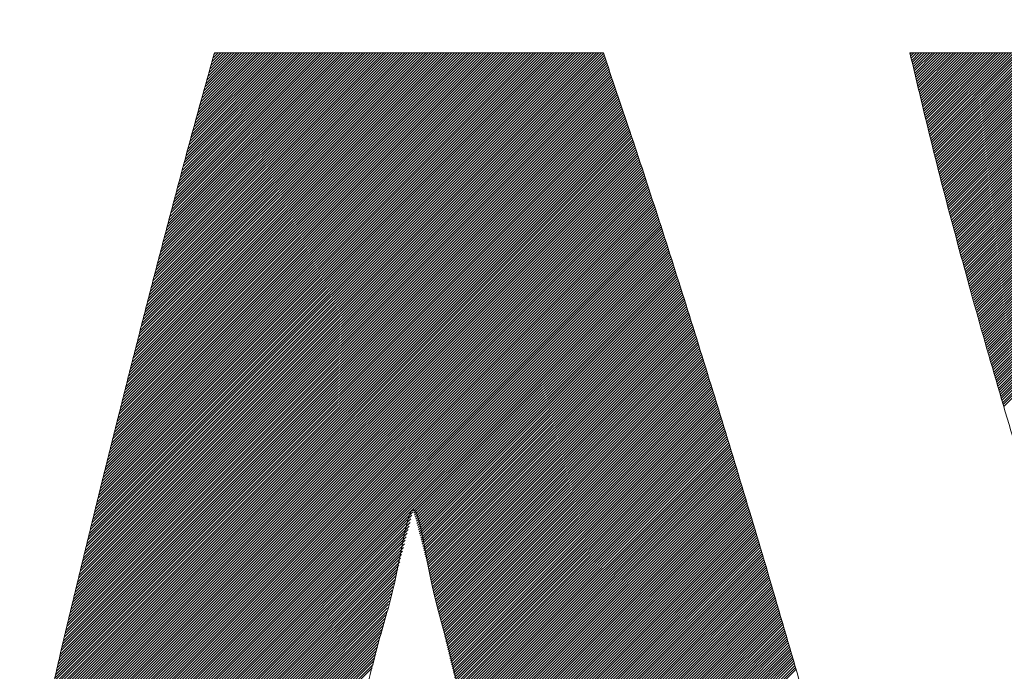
# Model space of a CAD drawing. Header units: millimetres. Extents: x 0 to 1300, y 0 to 891.
# Tile 63 of 133: x 171.66 to 175, y 622.4 to 624.61. Entities that reach past the tile are written whole.
import ezdxf

# ---------------------------------------------------------------- set-up
doc = ezdxf.new("R2010")
doc.units = ezdxf.units.MM
doc.header["$LTSCALE"] = 0.545669
doc.layers.add('NoLayerName_001', color=7, linetype='Continuous')
doc.layers.add('NoLayerName_002', color=7, linetype='Continuous')

# ---------------------------------------------------------------- blocks, each defined once
blk = doc.blocks.new('JZB_0013')
at = {"layer": 'NoLayerName_002', "color": 7, "linetype": 'Continuous', "lineweight": 25}
for p, q in [((9.6498, 4.8115), (7.8478, 3.0095)), ((9.6475, 4.8182), (7.8506, 3.0213)), ((9.6453, 4.8248), (7.8535, 3.0331)), ((9.643, 4.8314), (7.8564, 3.0449)), ((9.6407, 4.8381), (7.8593, 3.0567)), ((9.634, 4.8402), (7.8622, 3.0685)), ((9.6251, 4.8402), (7.8651, 3.0803)), ((9.6162, 4.8402), (7.868, 3.0921)), ((9.6072, 4.8402), (7.8709, 3.1039)), ((9.5983, 4.8402), (7.8738, 3.1157)), ((9.5894, 4.8402), (7.8767, 3.1275)), ((9.5805, 4.8402), (7.8795, 3.1393)), ((9.5716, 4.8402), (7.8824, 3.1511)), ((9.5627, 4.8402), (7.8853, 3.1629)), ((9.5538, 4.8402), (7.8882, 3.1747)), ((9.5449, 4.8402), (7.8911, 3.1865)), ((9.536, 4.8402), (7.894, 3.1983)), ((9.5271, 4.8402), (7.8969, 3.21)), ((9.5182, 4.8402), (7.8998, 3.2218)), ((9.5093, 4.8402), (7.9027, 3.2336)), ((9.5003, 4.8402), (7.9056, 3.2454)), ((9.4914, 4.8402), (7.9084, 3.2572)), ((9.4825, 4.8402), (7.9113, 3.269)), ((9.4736, 4.8402), (7.9142, 3.2808)), ((9.4647, 4.8402), (7.9171, 3.2926)), ((9.4558, 4.8402), (7.92, 3.3044)), ((9.4469, 4.8402), (7.9229, 3.3162)), ((9.438, 4.8402), (7.9258, 3.328)), ((9.4291, 4.8402), (7.9287, 3.3398)), ((9.4202, 4.8402), (7.9316, 3.3516)), ((9.4113, 4.8402), (7.9345, 3.3634)), ((9.4024, 4.8402), (7.9373, 3.3752)), ((9.3934, 4.8402), (7.9402, 3.387)), ((9.3845, 4.8402), (7.9431, 3.3988)), ((9.3756, 4.8402), (7.946, 3.4106)), ((9.3667, 4.8402), (7.9489, 3.4224)), ((9.3578, 4.8402), (7.9518, 3.4342)), ((9.3489, 4.8402), (7.9547, 3.446)), ((9.34, 4.8402), (7.9576, 3.4578)), ((9.3311, 4.8402), (7.9605, 3.4696)), ((9.3222, 4.8402), (7.9634, 3.4814)), ((9.3133, 4.8402), (7.9662, 3.4932)), ((9.3044, 4.8402), (7.9691, 3.505)), ((9.2955, 4.8402), (7.972, 3.5168)), ((9.2865, 4.8402), (7.9749, 3.5286)), ((9.2776, 4.8402), (7.9779, 3.5405)), ((9.2687, 4.8402), (7.9809, 3.5524)), ((9.2598, 4.8402), (7.984, 3.5644)), ((9.2509, 4.8402), (7.987, 3.5763)), ((9.242, 4.8402), (7.99, 3.5883)), ((9.2331, 4.8402), (7.9931, 3.6002)), ((9.2242, 4.8402), (7.9961, 3.6122)), ((9.2153, 4.8402), (7.9992, 3.6241)), ((9.2064, 4.8402), (8.0022, 3.6361)), ((9.1975, 4.8402), (8.0052, 3.648)), ((9.1885, 4.8402), (8.0083, 3.66)), ((9.1796, 4.8402), (8.0113, 3.6719)), ((9.1707, 4.8402), (8.0144, 3.6839)), ((9.1618, 4.8402), (8.0174, 3.6958)), ((9.1529, 4.8402), (8.0204, 3.7078)), ((9.144, 4.8402), (8.0235, 3.7197)), ((9.1351, 4.8402), (8.0265, 3.7316)), ((9.1262, 4.8402), (8.0296, 3.7436)), ((9.1173, 4.8402), (8.0326, 3.7555)), ((9.1084, 4.8402), (8.0356, 3.7675)), ((9.0995, 4.8402), (8.0387, 3.7794)), ((9.0906, 4.8402), (8.0417, 3.7914)), ((9.0816, 4.8402), (8.0447, 3.8033)), ((9.0727, 4.8402), (8.0478, 3.8153)), ((9.0638, 4.8402), (8.0508, 3.8272)), ((9.0549, 4.8402), (8.0539, 3.8392)), ((9.046, 4.8402), (8.0569, 3.8511)), ((9.0371, 4.8402), (8.0599, 3.8631)), ((9.0282, 4.8402), (8.063, 3.875)), ((9.0193, 4.8402), (8.066, 3.887)), ((9.0104, 4.8402), (8.0691, 3.8989)), ((9.0015, 4.8402), (8.0721, 3.9109)), ((8.9926, 4.8402), (8.0751, 3.9228)), ((8.9837, 4.8402), (8.0782, 3.9348)), ((8.9747, 4.8402), (8.0812, 3.9467)), ((8.9658, 4.8402), (8.0843, 3.9586)), ((8.9569, 4.8402), (8.0873, 3.9706)), ((8.948, 4.8402), (8.0903, 3.9825)), ((8.9391, 4.8402), (8.0934, 3.9945)), ((8.9302, 4.8402), (8.0964, 4.0064)), ((8.9213, 4.8402), (8.0994, 4.0184)), ((8.9124, 4.8402), (8.1025, 4.0303)), ((8.9035, 4.8402), (8.1055, 4.0423)), ((8.8946, 4.8402), (8.1086, 4.0542)), ((8.8857, 4.8402), (8.1116, 4.0662)), ((8.8768, 4.8402), (8.1148, 4.0783)), ((8.8678, 4.8402), (8.118, 4.0904)), ((8.8589, 4.8402), (8.1212, 4.1025)), ((8.85, 4.8402), (8.1245, 4.1147)), ((8.8411, 4.8402), (8.1277, 4.1268)), ((8.8322, 4.8402), (8.1309, 4.1389)), ((8.8233, 4.8402), (8.1341, 4.1511)), ((8.8144, 4.8402), (8.1373, 4.1632)), ((8.8055, 4.8402), (8.1406, 4.1753)), ((8.7966, 4.8402), (8.1438, 4.1874)), ((8.7877, 4.8402), (8.147, 4.1996)), ((8.7788, 4.8402), (8.1502, 4.2117)), ((8.7699, 4.8402), (8.1534, 4.2238)), ((8.7609, 4.8402), (8.1567, 4.2359)), ((8.752, 4.8402), (8.1599, 4.2481)), ((8.7431, 4.8402), (8.1631, 4.2602)), ((8.7342, 4.8402), (8.1663, 4.2723)), ((8.7253, 4.8402), (8.1695, 4.2845)), ((8.7164, 4.8402), (8.1728, 4.2966)), ((8.7075, 4.8402), (8.176, 4.3087)), ((8.6986, 4.8402), (8.1792, 4.3208)), ((8.6897, 4.8402), (8.1824, 4.333)), ((8.6808, 4.8402), (8.1856, 4.3451)), ((8.6719, 4.8402), (8.1889, 4.3572)), ((8.663, 4.8402), (8.1921, 4.3694)), ((8.654, 4.8402), (8.1953, 4.3815)), ((8.6451, 4.8402), (8.1985, 4.3936)), ((8.6362, 4.8402), (8.2017, 4.4057)), ((8.6273, 4.8402), (8.205, 4.4179)), ((8.6184, 4.8402), (8.2082, 4.43)), ((8.6095, 4.8402), (8.2114, 4.4421)), ((8.6006, 4.8402), (8.2146, 4.4542)), ((8.5917, 4.8402), (8.2178, 4.4664)), ((8.5828, 4.8402), (8.221, 4.4785)), ((8.5739, 4.8402), (8.2243, 4.4906)), ((8.565, 4.8402), (8.2275, 4.5028)), ((8.5561, 4.8402), (8.2307, 4.5149)), ((8.5471, 4.8402), (8.2339, 4.527)), ((8.5382, 4.8402), (8.2371, 4.5391)), ((8.5293, 4.8402), (8.2404, 4.5513)), ((8.5204, 4.8402), (8.2436, 4.5634)), ((8.5115, 4.8402), (8.247, 4.5757)), ((8.5026, 4.8402), (8.2504, 4.588)), ((8.4937, 4.8402), (8.2538, 4.6003)), ((8.4848, 4.8402), (8.2572, 4.6126)), ((8.4759, 4.8402), (8.2606, 4.6249)), ((8.467, 4.8402), (8.264, 4.6372)), ((8.4581, 4.8402), (8.2673, 4.6495)), ((8.4491, 4.8402), (8.2707, 4.6618)), ((8.4402, 4.8402), (8.2741, 4.6741)), ((8.4313, 4.8402), (8.2775, 4.6864)), ((8.4224, 4.8402), (8.2809, 4.6987)), ((8.4135, 4.8402), (8.2843, 4.711)), ((8.4046, 4.8402), (8.2877, 4.7233)), ((8.3957, 4.8402), (8.2911, 4.7356)), ((8.3868, 4.8402), (8.2945, 4.7479)), ((8.3779, 4.8402), (8.2978, 4.7602)), ((8.369, 4.8402), (8.3012, 4.7725)), ((8.3601, 4.8402), (8.3046, 4.7848)), ((8.3512, 4.8402), (8.3081, 4.7971)), ((8.3422, 4.8402), (8.3115, 4.8095)), ((8.3333, 4.8402), (8.315, 4.8219)), ((8.3244, 4.8402), (8.3185, 4.8343)), ((10.6852, 4.8402), (10.6811, 4.8362)), ((10.6941, 4.8402), (10.6828, 4.829)), ((10.703, 4.8402), (10.6846, 4.8218)), ((10.7119, 4.8402), (10.6863, 4.8146)), ((10.7208, 4.8402), (10.688, 4.8074)), ((10.7297, 4.8402), (10.6897, 4.8003)), ((10.7386, 4.8402), (10.6915, 4.7931)), ((10.7475, 4.8402), (10.6932, 4.7859)), ((10.7564, 4.8402), (10.6949, 4.7787)), ((10.7653, 4.8402), (10.6966, 4.7715)), ((10.7742, 4.8402), (10.6984, 4.7644)), ((10.7832, 4.8402), (10.7001, 4.7572)), ((10.7921, 4.8402), (10.7018, 4.75)), ((10.801, 4.8402), (10.7035, 4.7428)), ((10.8099, 4.8402), (10.7053, 4.7356)), ((10.8188, 4.8402), (10.707, 4.7284)), ((10.8277, 4.8402), (10.7087, 4.7213)), ((10.8366, 4.8402), (10.7105, 4.7141)), ((10.8455, 4.8402), (10.7122, 4.7069)), ((10.8544, 4.8402), (10.7139, 4.6997)), ((10.8633, 4.8402), (10.7156, 4.6925)), ((10.8722, 4.8402), (10.7174, 4.6854)), ((10.8812, 4.8402), (10.7191, 4.6782)), ((10.8901, 4.8402), (10.7208, 4.671)), ((10.899, 4.8402), (10.7225, 4.6638)), ((10.9079, 4.8402), (10.7243, 4.6566)), ((10.9168, 4.8402), (10.726, 4.6494)), ((10.9257, 4.8402), (10.7277, 4.6423)), ((10.9346, 4.8402), (10.7295, 4.6351)), ((10.9435, 4.8402), (10.7312, 4.6279)), ((10.9524, 4.8402), (10.7329, 4.6207)), ((10.9613, 4.8402), (10.7346, 4.6135)), ((10.9702, 4.8402), (10.7364, 4.6064)), ((10.9791, 4.8402), (10.7381, 4.5992)), ((10.9881, 4.8402), (10.7398, 4.592)), ((10.997, 4.8402), (10.7415, 4.5848)), ((11.0059, 4.8402), (10.7433, 4.5776)), ((11.0148, 4.8402), (10.745, 4.5705)), ((11.0237, 4.8402), (10.7467, 4.5633)), ((11.0326, 4.8402), (10.7484, 4.5561)), ((11.0415, 4.8402), (10.7502, 4.5489)), ((11.0504, 4.8402), (10.7519, 4.5417)), ((11.0593, 4.8402), (10.7537, 4.5347)), ((11.0682, 4.8402), (10.7556, 4.5276)), ((11.0771, 4.8402), (10.7574, 4.5205)), ((11.086, 4.8402), (10.7592, 4.5134)), ((11.095, 4.8402), (10.7611, 4.5063)), ((11.1039, 4.8402), (10.7629, 4.4993)), ((11.1128, 4.8402), (10.7647, 4.4922)), ((11.1217, 4.8402), (10.7665, 4.4851)), ((11.1306, 4.8402), (10.7684, 4.478)), ((11.1395, 4.8402), (10.7702, 4.4709)), ((11.1484, 4.8402), (10.772, 4.4639)), ((11.1573, 4.8402), (10.7739, 4.4568)), ((11.1662, 4.8402), (10.7757, 4.4497)), ((11.1751, 4.8402), (10.7775, 4.4426)), ((11.184, 4.8402), (10.7793, 4.4355)), ((11.1929, 4.8402), (10.7812, 4.4285)), ((11.2019, 4.8402), (10.783, 4.4214)), ((11.2108, 4.8402), (10.7848, 4.4143)), ((11.2197, 4.8402), (10.7867, 4.4072)), ((11.2286, 4.8402), (10.7885, 4.4001)), ((11.2375, 4.8402), (10.7903, 4.3931)), ((11.2464, 4.8402), (10.7922, 4.386)), ((11.2553, 4.8402), (10.794, 4.3789)), ((11.2642, 4.8402), (10.7958, 4.3718)), ((11.2731, 4.8402), (10.7976, 4.3647)), ((11.282, 4.8402), (10.7995, 4.3577)), ((11.2909, 4.8402), (10.8013, 4.3506)), ((11.2998, 4.8402), (10.8031, 4.3435)), ((11.3088, 4.8402), (10.805, 4.3364)), ((11.3177, 4.8402), (10.8068, 4.3294)), ((11.3266, 4.8402), (10.8086, 4.3223)), ((11.3355, 4.8402), (10.8104, 4.3152)), ((11.3444, 4.8402), (10.8123, 4.3081)), ((11.3533, 4.8402), (10.8141, 4.301)), ((11.3622, 4.8402), (10.8159, 4.294)), ((11.3711, 4.8402), (10.8178, 4.2869)), ((11.38, 4.8402), (10.8196, 4.2798)), ((11.3889, 4.8402), (10.8214, 4.2727)), ((11.3978, 4.8402), (10.8232, 4.2656)), ((11.4067, 4.8402), (10.8251, 4.2586)), ((11.4157, 4.8402), (10.8269, 4.2515)), ((11.4246, 4.8402), (10.8287, 4.2444)), ((11.4335, 4.8402), (10.8306, 4.2373)), ((11.4424, 4.8402), (10.8325, 4.2303)), ((11.4513, 4.8402), (10.8344, 4.2234)), ((11.4602, 4.8402), (10.8364, 4.2164)), ((11.4691, 4.8402), (10.8384, 4.2095)), ((11.478, 4.8402), (10.8403, 4.2025)), ((11.4869, 4.8402), (10.8423, 4.1956)), ((11.4958, 4.8402), (10.8442, 4.1886)), ((11.5047, 4.8402), (10.8462, 4.1817)), ((11.5136, 4.8402), (10.8482, 4.1748)), ((11.5226, 4.8402), (10.8501, 4.1678)), ((11.5315, 4.8402), (10.8521, 4.1609)), ((11.5404, 4.8402), (10.8541, 4.1539)), ((11.5493, 4.8402), (10.856, 4.147)), ((11.5582, 4.8402), (10.858, 4.14)), ((11.5671, 4.8402), (10.8599, 4.1331)), ((11.576, 4.8402), (10.8619, 4.1261)), ((11.5849, 4.8402), (10.8639, 4.1192)), ((11.5938, 4.8402), (10.8658, 4.1122)), ((11.6027, 4.8402), (10.8678, 4.1053)), ((11.6116, 4.8402), (10.8697, 4.0983)), ((11.6206, 4.8402), (10.8717, 4.0914)), ((11.6295, 4.8402), (10.8737, 4.0844)), ((11.6384, 4.8402), (10.8756, 4.0775)), ((11.6473, 4.8402), (10.8776, 4.0705)), ((11.6562, 4.8402), (10.8795, 4.0636)), ((11.6651, 4.8402), (10.8815, 4.0566)), ((11.674, 4.8402), (10.8835, 4.0497)), ((11.6829, 4.8402), (10.8854, 4.0427)), ((11.6918, 4.8402), (10.8874, 4.0358)), ((11.7007, 4.8402), (10.8893, 4.0289)), ((11.7096, 4.8402), (10.8913, 4.0219)), ((11.7185, 4.8402), (10.8933, 4.015)), ((11.7275, 4.8402), (10.8952, 4.008)), ((11.7364, 4.8402), (10.8972, 4.0011)), ((11.7453, 4.8402), (10.8992, 3.9941)), ((11.7542, 4.8402), (10.9011, 3.9872)), ((11.7631, 4.8402), (10.9031, 3.9802)), ((11.772, 4.8402), (10.905, 3.9733)), ((11.7809, 4.8402), (10.907, 3.9663)), ((11.7898, 4.8402), (10.909, 3.9594)), ((11.7987, 4.8402), (10.9109, 3.9524)), ((11.8076, 4.8402), (10.9129, 3.9455)), ((11.8165, 4.8402), (10.9148, 3.9385)), ((11.8254, 4.8402), (10.9168, 3.9316)), ((11.8344, 4.8402), (10.9188, 3.9246)), ((11.8433, 4.8402), (10.9207, 3.9177)), ((11.8522, 4.8402), (10.9227, 3.9107)), ((11.8611, 4.8402), (10.9246, 3.9038)), ((11.87, 4.8402), (10.9266, 3.8969)), ((11.8789, 4.8402), (10.9286, 3.8899)), ((11.8878, 4.8402), (10.9305, 3.883)), ((11.8967, 4.8402), (10.9325, 3.876)), ((11.9056, 4.8402), (10.9344, 3.8691)), ((11.9145, 4.8402), (10.9364, 3.8621)), ((11.9234, 4.8402), (10.9384, 3.8552)), ((11.9323, 4.8402), (10.9403, 3.8482)), ((11.9413, 4.8402), (10.9423, 3.8413)), ((11.9502, 4.8402), (10.9443, 3.8343)), ((11.9591, 4.8402), (10.9462, 3.8274)), ((11.9616, 4.8339), (10.9482, 3.8204)), ((11.9633, 4.8266), (10.9501, 3.8135)), ((11.965, 4.8194), (10.9521, 3.8065)), ((11.9667, 4.8122), (10.9541, 3.7996)), ((9.6612, 4.7783), (7.8335, 2.9507)), ((9.6589, 4.785), (7.8363, 2.9624)), ((9.6566, 4.7916), (7.8391, 2.9741)), ((9.6544, 4.7983), (7.842, 2.9859)), ((9.6521, 4.8049), (7.8449, 2.9977)), ((11.9683, 4.805), (10.956, 3.7926)), ((11.97, 4.7977), (10.958, 3.7857)), ((11.9717, 4.7905), (10.9599, 3.7787)), ((11.9734, 4.7833), (10.9619, 3.7718)), ((9.6724, 4.7451), (7.8198, 2.8924)), ((9.6702, 4.7517), (7.8225, 2.9041)), ((9.6679, 4.7584), (7.8253, 2.9157)), ((9.6657, 4.765), (7.828, 2.9274)), ((9.6634, 4.7717), (7.8308, 2.9391)), ((11.9751, 4.776), (10.9639, 3.7648)), ((11.9767, 4.7688), (10.9658, 3.7579)), ((11.9784, 4.7616), (10.9678, 3.751)), ((11.9801, 4.7543), (10.9697, 3.744)), ((11.9818, 4.7471), (10.9717, 3.7371)), ((9.6837, 4.7118), (7.806, 2.8341)), ((9.6814, 4.7185), (7.8087, 2.8457)), ((9.6792, 4.7251), (7.8115, 2.8574)), ((9.6769, 4.7318), (7.8142, 2.8691)), ((9.6747, 4.7384), (7.817, 2.8807)), ((11.9834, 4.7399), (10.9737, 3.7301)), ((11.9851, 4.7327), (10.9756, 3.7232)), ((11.9868, 4.7254), (10.9776, 3.7162)), ((11.9885, 4.7182), (10.9796, 3.7093)), ((9.695, 4.6785), (7.7922, 2.7757)), ((9.6927, 4.6852), (7.7949, 2.7874)), ((9.6905, 4.6918), (7.7977, 2.7991)), ((9.6882, 4.6985), (7.8005, 2.8107)), ((9.686, 4.7051), (7.8032, 2.8224)), ((11.9902, 4.711), (10.9815, 3.7023)), ((11.9918, 4.7037), (10.9835, 3.6954)), ((11.9935, 4.6965), (10.9854, 3.6884)), ((11.9952, 4.6893), (10.9874, 3.6815)), ((11.9969, 4.682), (10.9894, 3.6745)), ((9.7061, 4.6451), (7.7784, 2.7174)), ((9.7039, 4.6518), (7.7812, 2.7291)), ((9.7017, 4.6585), (7.7839, 2.7407)), ((9.6994, 4.6652), (7.7867, 2.7524)), ((9.6972, 4.6719), (7.7894, 2.7641)), ((11.9985, 4.6748), (10.9913, 3.6676)), ((12.0002, 4.6676), (10.9933, 3.6606)), ((12.0019, 4.6603), (10.9952, 3.6537)), ((12.0036, 4.6531), (10.9972, 3.6467)), ((12.0053, 4.6459), (10.9992, 3.6398)), ((9.7172, 4.6117), (7.7646, 2.6591)), ((9.715, 4.6184), (7.7674, 2.6707)), ((9.7128, 4.6251), (7.7701, 2.6824)), ((9.7106, 4.6318), (7.7729, 2.6941)), ((9.7083, 4.6384), (7.7756, 2.7057)), ((9.7283, 4.5783), (7.7508, 2.6008)), ((9.7261, 4.585), (7.7536, 2.6124)), ((9.7239, 4.5916), (7.7563, 2.6241)), ((9.7217, 4.5983), (7.7591, 2.6358)), ((9.7195, 4.605), (7.7619, 2.6474)), ((9.7395, 4.5448), (7.737, 2.5424)), ((9.7372, 4.5515), (7.7398, 2.5541)), ((9.735, 4.5582), (7.7426, 2.5658)), ((9.7328, 4.5649), (7.7453, 2.5774)), ((9.7306, 4.5716), (7.7481, 2.5891)), ((9.7506, 4.5114), (7.7233, 2.4841)), ((9.7484, 4.5181), (7.726, 2.4958)), ((9.7461, 4.5248), (7.7288, 2.5074)), ((9.7439, 4.5315), (7.7315, 2.5191)), ((9.7417, 4.5382), (7.7343, 2.5308)), ((9.7617, 4.478), (7.7095, 2.4258)), ((9.7595, 4.4847), (7.7122, 2.4374)), ((9.7572, 4.4914), (7.715, 2.4491)), ((9.755, 4.498), (7.7177, 2.4608)), ((9.7528, 4.5047), (7.7205, 2.4724)), ((9.7727, 4.4444), (7.6959, 2.3676)), ((9.7705, 4.4512), (7.6985, 2.3792)), ((9.7683, 4.4579), (7.7012, 2.3908)), ((9.7661, 4.4646), (7.704, 2.4024)), ((9.7639, 4.4713), (7.7067, 2.4141)), ((9.7835, 4.4107), (7.6825, 2.3097)), ((9.7814, 4.4175), (7.6851, 2.3213)), ((9.7792, 4.4242), (7.6878, 2.3328)), ((9.777, 4.431), (7.6905, 2.3444)), ((9.7749, 4.4377), (7.6932, 2.356)), ((9.7944, 4.3771), (7.6691, 2.2517)), ((9.7922, 4.3838), (7.6717, 2.2633)), ((9.79, 4.3905), (7.6744, 2.2749)), ((9.7879, 4.3973), (7.6771, 2.2865)), ((9.7857, 4.404), (7.6798, 2.2981)), ((9.8031, 4.3501), (6.8026, 1.3497)), ((9.8009, 4.3568), (7.6594, 2.2154)), ((9.7987, 4.3636), (7.6627, 2.2276)), ((9.7966, 4.3703), (7.6661, 2.2398)), ((9.8052, 4.3434), (6.8044, 1.3425)), ((9.8074, 4.3366), (6.8061, 1.3353)), ((9.8096, 4.3299), (6.8078, 1.3281)), ((9.8117, 4.3232), (6.8095, 1.3209)), ((9.8139, 4.3164), (6.8112, 1.3137)), ((9.8161, 4.3097), (6.813, 1.3065)), ((9.8183, 4.3029), (6.8147, 1.2993)), ((9.8204, 4.2962), (6.8164, 1.2922)), ((9.8226, 4.2895), (6.8181, 1.285)), ((9.8248, 4.2827), (6.8198, 1.2778)), ((9.8269, 4.276), (6.8215, 1.2706)), ((9.8291, 4.2692), (6.8233, 1.2634)), ((9.8313, 4.2625), (6.825, 1.2562)), ((9.8335, 4.2558), (6.8267, 1.249)), ((9.8356, 4.249), (6.8284, 1.2418)), ((9.8378, 4.2423), (6.8301, 1.2346)), ((9.84, 4.2356), (6.8319, 1.2274)), ((9.8421, 4.2288), (6.8336, 1.2203)), ((9.8443, 4.2221), (6.8353, 1.2131)), ((9.8465, 4.2153), (6.8369, 1.2058)), ((9.8486, 4.2086), (6.8385, 1.1985)), ((9.8508, 4.2019), (6.8401, 1.1912)), ((9.853, 4.1951), (6.8417, 1.1838)), ((9.8552, 4.1884), (6.8433, 1.1765)), ((9.8573, 4.1817), (6.8449, 1.1692)), ((9.8595, 4.1749), (6.8464, 1.1619)), ((9.8617, 4.1682), (6.848, 1.1545)), ((9.8638, 4.1614), (6.8496, 1.1472)), ((9.866, 4.1547), (8.9953, 3.284)), ((9.8682, 4.148), (8.9974, 3.2772)), ((9.8703, 4.1412), (8.9995, 3.2704)), ((9.8725, 4.1345), (9.0016, 3.2635)), ((9.8747, 4.1277), (9.0037, 3.2567)), ((9.8769, 4.121), (9.0057, 3.2498)), ((9.879, 4.1143), (9.0075, 3.2427)), ((9.8812, 4.1075), (9.0093, 3.2356)), ((9.8834, 4.1008), (9.0111, 3.2285)), ((9.8855, 4.0941), (9.0129, 3.2214)), ((9.8877, 4.0873), (9.0147, 3.2143)), ((9.8899, 4.0806), (9.0165, 3.2072)), ((9.892, 4.0738), (9.0183, 3.2001)), ((9.8942, 4.0671), (9.0202, 3.193)), ((9.8964, 4.0604), (9.022, 3.1859)), ((9.8986, 4.0536), (9.0238, 3.1788)), ((9.9007, 4.0469), (9.0256, 3.1718)), ((9.9029, 4.0401), (9.0274, 3.1647)), ((9.9051, 4.0334), (9.0292, 3.1576)), ((9.9072, 4.0267), (9.031, 3.1505)), ((9.9094, 4.0199), (9.0328, 3.1434)), ((9.9116, 4.0132), (9.0346, 3.1363)), ((9.9137, 4.0064), (9.0365, 3.1292)), ((9.9158, 3.9996), (9.0383, 3.1221)), ((9.9179, 3.9928), (9.0401, 3.115)), ((9.9201, 3.986), (9.0419, 3.1079)), ((9.9222, 3.9792), (9.0437, 3.1008)), ((9.9243, 3.9724), (9.0455, 3.0937)), ((9.9264, 3.9656), (9.0473, 3.0866)), ((9.9285, 3.9588), (9.049, 3.0794)), ((9.9306, 3.952), (9.0507, 3.0722)), ((9.9327, 3.9452), (9.0525, 3.065)), ((9.9348, 3.9384), (9.0542, 3.0578)), ((9.9369, 3.9316), (9.0559, 3.0506)), ((9.939, 3.9248), (9.0576, 3.0434)), ((9.9411, 3.918), (9.0593, 3.0362)), ((9.9433, 3.9112), (9.0611, 3.029)), ((9.9454, 3.9044), (9.0628, 3.0219)), ((9.9475, 3.8976), (9.0645, 3.0147)), ((9.9496, 3.8908), (9.0662, 3.0075)), ((9.9517, 3.884), (9.0679, 3.0003)), ((9.9538, 3.8772), (9.0697, 2.9931)), ((9.9559, 3.8704), (9.0714, 2.9859)), ((9.958, 3.8636), (9.0731, 2.9787)), ((9.9601, 3.8568), (9.0748, 2.9715)), ((9.9622, 3.85), (9.0765, 2.9643)), ((9.9643, 3.8432), (9.0782, 2.9572)), ((9.9664, 3.8364), (9.08, 2.95)), ((9.9686, 3.8296), (9.0817, 2.9428)), ((9.9707, 3.8228), (9.0834, 2.9356)), ((9.9728, 3.816), (9.0851, 2.9284)), ((9.9749, 3.8092), (9.0868, 2.9212)), ((9.977, 3.8024), (9.0886, 2.914)), ((9.9791, 3.7957), (9.0903, 2.9068)), ((9.9812, 3.7889), (9.092, 2.8996)), ((9.9833, 3.7821), (9.0937, 2.8924)), ((9.9854, 3.7753), (9.0954, 2.8853)), ((9.9875, 3.7685), (9.0972, 2.8781)), ((9.9896, 3.7617), (9.0989, 2.8709)), ((9.9918, 3.7549), (9.1006, 2.8637)), ((9.9939, 3.7481), (9.1023, 2.8565)), ((9.996, 3.7413), (9.104, 2.8493)), ((9.9981, 3.7345), (9.1057, 2.8421)), ((10.0002, 3.7277), (9.1075, 2.8349)), ((10.0023, 3.7209), (9.1092, 2.8277)), ((10.0044, 3.7141), (9.1109, 2.8205)), ((10.0065, 3.7073), (9.1126, 2.8134)), ((10.0086, 3.7005), (9.1143, 2.8062)), ((10.0107, 3.6937), (9.1161, 2.799)), ((10.0128, 3.6869), (9.1178, 2.7918)), ((10.015, 3.6801), (9.1195, 2.7846)), ((10.0171, 3.6733), (9.1212, 2.7774)), ((10.0192, 3.6665), (9.1229, 2.7702)), ((10.0213, 3.6597), (9.1247, 2.763)), ((10.0234, 3.6529), (9.1264, 2.7558)), ((10.0255, 3.6461), (9.1281, 2.7487)), ((10.0276, 3.6393), (9.1298, 2.7415)), ((10.0297, 3.6325), (9.1315, 2.7343)), ((10.0318, 3.6257), (9.1332, 2.7271)), ((10.0339, 3.6189), (9.135, 2.7199)), ((10.036, 3.6121), (9.1367, 2.7127)), ((10.0382, 3.6053), (9.1384, 2.7055)), ((10.0403, 3.5985), (9.1401, 2.6983)), ((10.0424, 3.5917), (9.1418, 2.6911)), ((10.0445, 3.5849), (9.1436, 2.6839)), ((10.0466, 3.5781), (9.1453, 2.6768)), ((10.0487, 3.5713), (9.147, 2.6696)), ((10.0508, 3.5645), (9.1487, 2.6624)), ((10.0529, 3.5577), (9.1504, 2.6552)), ((10.055, 3.5509), (9.1522, 2.648)), ((10.0571, 3.5441), (9.1539, 2.6408)), ((10.0592, 3.5373), (9.1556, 2.6336)), ((10.0614, 3.5305), (9.1573, 2.6264)), ((10.0634, 3.5237), (9.159, 2.6192)), ((10.0655, 3.5168), (9.1607, 2.612)), ((10.0676, 3.5099), (9.1625, 2.6049)), ((10.0696, 3.5031), (9.1642, 2.5977)), ((10.0717, 3.4962), (9.1659, 2.5905)), ((10.0737, 3.4894), (9.1676, 2.5833)), ((10.0758, 3.4825), (9.1693, 2.5761)), ((10.0778, 3.4757), (9.1711, 2.5689)), ((10.0799, 3.4688), (9.1728, 2.5617)), ((10.0819, 3.462), (9.1745, 2.5545)), ((10.084, 3.4551), (9.1762, 2.5473)), ((10.086, 3.4483), (9.1779, 2.5402)), ((10.0881, 3.4414), (9.1797, 2.533)), ((10.0901, 3.4345), (9.1814, 2.5258)), ((10.0922, 3.4277), (9.1831, 2.5186)), ((10.0943, 3.4208), (9.1848, 2.5114)), ((10.0963, 3.414), (9.1865, 2.5042)), ((10.0984, 3.4071), (9.1882, 2.497)), ((10.1004, 3.4003), (9.19, 2.4898)), ((10.1025, 3.3934), (9.1917, 2.4826)), ((10.1045, 3.3866), (9.1934, 2.4754)), ((10.1066, 3.3797), (9.1951, 2.4683)), ((10.1086, 3.3729), (9.1968, 2.4611)), ((10.1107, 3.366), (9.1986, 2.4539)), ((10.1127, 3.3591), (9.2003, 2.4467)), ((10.1148, 3.3523), (9.202, 2.4395)), ((10.1168, 3.3454), (9.2037, 2.4323)), ((10.1189, 3.3386), (9.2054, 2.4251)), ((10.121, 3.3317), (9.2072, 2.4179)), ((10.123, 3.3249), (9.2089, 2.4107)), ((10.1251, 3.318), (9.2106, 2.4035)), ((10.1271, 3.3112), (9.2123, 2.3964)), ((8.9936, 3.2823), (6.8512, 1.1399)), ((10.1292, 3.3043), (9.214, 2.3892)), ((10.1312, 3.2975), (9.2157, 2.382)), ((10.1333, 3.2906), (9.2175, 2.3748)), ((10.1353, 3.2837), (9.2192, 2.3676)), ((10.1374, 3.2769), (9.2209, 2.3604)), ((8.9904, 3.2702), (6.8528, 1.1326)), ((8.9872, 3.258), (6.8544, 1.1252)), ((8.9839, 3.2459), (6.856, 1.1179)), ((10.1394, 3.27), (9.2226, 2.3532)), ((10.1415, 3.2632), (9.2243, 2.346)), ((10.1435, 3.2563), (9.2261, 2.3388)), ((10.1456, 3.2495), (9.2278, 2.3317)), ((10.1477, 3.2426), (9.2295, 2.3245)), ((8.9807, 3.2338), (6.8575, 1.1106)), ((8.9775, 3.2217), (6.8591, 1.1033)), ((8.9743, 3.2095), (6.8607, 1.0959)), ((10.1497, 3.2358), (9.2312, 2.3173)), ((10.1518, 3.2289), (9.2329, 2.3101)), ((10.1538, 3.2221), (9.2347, 2.3029)), ((10.1559, 3.2152), (9.2364, 2.2957)), ((10.1579, 3.2083), (9.2381, 2.2885)), ((8.9711, 3.1974), (6.8623, 1.0886)), ((8.9679, 3.1853), (6.8639, 1.0813)), ((10.16, 3.2015), (9.2398, 2.2813)), ((10.162, 3.1946), (9.2415, 2.2741)), ((10.1641, 3.1878), (9.2432, 2.2669)), ((10.1661, 3.1809), (9.245, 2.2598)), ((8.9647, 3.1732), (6.8655, 1.074)), ((8.9614, 3.1611), (6.867, 1.0666)), ((8.9583, 3.149), (6.8686, 1.0593)), ((10.1682, 3.1741), (9.2467, 2.2526)), ((10.1702, 3.1672), (9.2484, 2.2454)), ((10.1723, 3.1604), (9.2501, 2.2382)), ((10.1744, 3.1535), (9.2518, 2.231)), ((10.1764, 3.1467), (9.2536, 2.2238)), ((8.9552, 3.137), (6.8702, 1.052)), ((8.952, 3.1249), (6.8718, 1.0447)), ((8.9489, 3.1128), (6.8734, 1.0373)), ((10.1785, 3.1398), (9.2553, 2.2166)), ((10.1805, 3.1329), (9.257, 2.2094)), ((10.1826, 3.1261), (9.2587, 2.2022)), ((10.1846, 3.1192), (9.2604, 2.195)), ((10.1867, 3.1124), (9.2622, 2.1879)), ((8.9457, 3.1008), (6.875, 1.03)), ((8.9426, 3.0887), (6.8765, 1.0227)), ((8.9394, 3.0767), (6.8781, 1.0154)), ((10.1887, 3.1055), (9.2639, 2.1807)), ((10.1908, 3.0987), (9.2656, 2.1735)), ((10.1928, 3.0918), (9.2673, 2.1663)), ((10.1949, 3.085), (9.269, 2.1591)), ((10.1969, 3.0781), (9.2707, 2.1519)), ((8.9363, 3.0646), (6.8797, 1.008)), ((8.9332, 3.0526), (6.8813, 1.0007)), ((8.93, 3.0405), (6.8829, 0.9934)), ((10.199, 3.0713), (9.2725, 2.1447)), ((10.2011, 3.0644), (9.2742, 2.1375)), ((10.2031, 3.0575), (9.2759, 2.1303)), ((10.2052, 3.0507), (9.2776, 2.1232)), ((10.2072, 3.0438), (9.2793, 2.116)), ((8.9269, 3.0285), (6.8845, 0.9861)), ((8.9237, 3.0164), (6.886, 0.9788)), ((10.2093, 3.037), (9.2811, 2.1088)), ((10.2113, 3.0301), (9.2828, 2.1016)), ((10.2134, 3.0233), (9.2845, 2.0944)), ((10.2154, 3.0164), (9.2862, 2.0872)), ((10.2174, 3.0095), (9.2879, 2.08)), ((8.9206, 3.0044), (6.8876, 0.9714)), ((8.9174, 2.9923), (6.8892, 0.9641)), ((8.9143, 2.9803), (6.8908, 0.9568)), ((10.2194, 3.0026), (9.2897, 2.0728)), ((10.2214, 2.9957), (9.2914, 2.0656)), ((10.2234, 2.9888), (9.2931, 2.0584)), ((10.2254, 2.9819), (9.2948, 2.0513)), ((10.2274, 2.9749), (9.2965, 2.0441)), ((8.9111, 2.9682), (6.8924, 0.9495)), ((8.908, 2.9562), (6.894, 0.9421)), ((8.9049, 2.9441), (6.8955, 0.9348)), ((10.2294, 2.968), (9.2982, 2.0369)), ((10.2314, 2.9611), (9.3, 2.0297)), ((10.2334, 2.9542), (9.3017, 2.0225)), ((10.2354, 2.9473), (9.3034, 2.0153)), ((10.2374, 2.9404), (9.3051, 2.0081)), ((8.9017, 2.9321), (6.8971, 0.9275)), ((8.8986, 2.92), (6.8987, 0.9202)), ((8.8954, 2.908), (6.9003, 0.9128)), ((10.2394, 2.9335), (9.3068, 2.0009)), ((10.2414, 2.9266), (9.3086, 1.9937)), ((10.2434, 2.9197), (9.3103, 1.9865)), ((10.2454, 2.9128), (9.312, 1.9794)), ((8.8923, 2.8959), (6.9019, 0.9055)), ((8.8891, 2.8839), (6.9035, 0.8982)), ((10.2474, 2.9059), (9.3137, 1.9722)), ((10.2494, 2.899), (9.3154, 1.965)), ((10.2514, 2.8921), (9.3172, 1.9578)), ((10.2534, 2.8852), (9.3189, 1.9506)), ((10.2554, 2.8782), (9.3206, 1.9434)), ((8.886, 2.8718), (6.905, 0.8909)), ((8.8829, 2.8598), (6.9066, 0.8835)), ((8.8797, 2.8477), (6.9082, 0.8762)), ((10.2574, 2.8713), (9.3223, 1.9362)), ((10.2594, 2.8644), (9.324, 1.929)), ((10.2614, 2.8575), (9.3257, 1.9218)), ((10.2634, 2.8506), (9.3275, 1.9147)), ((10.2654, 2.8437), (9.3292, 1.9075)), ((8.8766, 2.8356), (6.9098, 0.8689)), ((8.8735, 2.8237), (6.9114, 0.8616)), ((8.8705, 2.8118), (6.913, 0.8542)), ((10.2674, 2.8368), (9.3309, 1.9003)), ((10.2694, 2.8299), (9.3326, 1.8931)), ((10.2714, 2.823), (9.3343, 1.8859)), ((10.2734, 2.8161), (9.3361, 1.8787)), ((10.2754, 2.8092), (9.3378, 1.8715)), ((8.8675, 2.7999), (6.9146, 0.8469)), ((8.8645, 2.788), (6.9161, 0.8396)), ((8.8615, 2.7761), (6.9177, 0.8323)), ((10.2774, 2.8023), (9.3395, 1.8643)), ((10.2794, 2.7954), (9.3412, 1.8571)), ((10.2814, 2.7885), (9.3429, 1.8499)), ((10.2835, 2.7815), (9.3447, 1.8428)), ((10.2855, 2.7746), (9.3464, 1.8356)), ((8.8586, 2.7642), (6.9193, 0.8249)), ((8.8556, 2.7523), (6.9209, 0.8176)), ((10.2875, 2.7677), (9.3481, 1.8284)), ((10.2895, 2.7608), (9.3498, 1.8212)), ((10.2915, 2.7539), (9.3515, 1.814)), ((10.2935, 2.747), (9.3532, 1.8068))]:
    blk.add_line(p, q, dxfattribs=at)
at = {"layer": 'NoLayerName_002', "color": 7, "linetype": 'Continuous', "lineweight": 13}
for points, knots in [([(8.3201, 4.8402), (8.3066, 4.7915), (8.2787, 4.6922), (8.2372, 4.5402), (8.1948, 4.3827), (8.1517, 4.2202), (8.1081, 4.0529), (8.0639, 3.8813), (8.0193, 3.7059), (7.9744, 3.5271), (7.9293, 3.3451), (7.8841, 3.1607), (7.8389, 2.9732), (7.7938, 2.7872), (7.7488, 2.5872), (7.7042, 2.4336), (7.66, 2.1016), (7.6159, 2.4336), (7.5712, 2.5872), (7.5262, 2.7872), (7.4811, 2.9732), (7.4359, 3.1607), (7.3906, 3.3451), (7.3455, 3.5271), (7.3006, 3.7059), (7.2561, 3.8813), (7.2119, 4.0529), (7.1682, 4.2202), (7.1251, 4.3827), (7.0828, 4.5402), (7.0413, 4.6922), (7.0134, 4.7915), (6.9999, 4.8402)], [0, 0, 0, 0, 0.151742, 0.309431, 0.472648, 0.640974, 0.813989, 0.991276, 1.172413, 1.356982, 1.544562, 1.734733, 1.927075, 2.121168, 2.316592, 2.512926, 2.70975, 2.906574, 3.10291, 3.298336, 3.492432, 3.684777, 3.874952, 4.062535, 4.247107, 4.428246, 4.605533, 4.778548, 4.946871, 5.110083, 5.267765, 5.419497, 5.419497, 5.419497, 5.419497]), ([(10.9999, 0.0401), (10.9774, 0.1388), (10.932, 0.3415), (10.8575, 0.6511), (10.7775, 0.9728), (10.6924, 1.3039), (10.6029, 1.6418), (10.5099, 1.9839), (10.4142, 2.3278), (10.3164, 2.6709), (10.2175, 3.0105), (10.1182, 3.3442), (10.0192, 3.6694), (9.9214, 3.9835), (9.8255, 4.2839), (9.7326, 4.5682), (9.67, 4.7515), (9.64, 4.8402)], [0, 0, 0, 0, 0.30368, 0.623018, 0.955372, 1.298091, 1.648519, 2.003997, 2.361863, 2.719453, 3.074103, 3.423147, 3.76392, 4.093758, 4.409999, 4.709981, 4.991049, 4.991049, 4.991049, 4.991049]), ([(10.6801, 4.8402), (10.7057, 4.7342), (10.7563, 4.5179), (10.8423, 4.1904), (10.9353, 3.8546), (11.0356, 3.513), (11.1419, 3.168), (11.2535, 2.822), (11.3696, 2.4772), (11.4893, 2.136), (11.6117, 1.8008), (11.736, 1.4739), (11.8614, 1.1577), (11.9868, 0.8544), (12.1119, 0.5666), (12.2345, 0.296), (12.3196, 0.1237), (12.3601, 0.0401)], [0, 0, 0, 0, 0.327112, 0.666498, 1.015766, 1.372509, 1.734304, 2.098723, 2.463328, 2.825683, 3.183347, 3.533883, 3.874858, 4.203849, 4.518442, 4.816245, 5.094894, 5.094894, 5.094894, 5.094894]), ([(8.24, 0.0401), (8.2526, 0.1056), (8.2779, 0.2386), (8.3185, 0.4405), (8.3613, 0.6475), (8.4063, 0.8589), (8.4533, 1.074), (8.5021, 1.2923), (8.5527, 1.513), (8.6047, 1.7355), (8.658, 1.9592), (8.7124, 2.1831), (8.7678, 2.4079), (8.8239, 2.6278), (8.8807, 2.8613), (8.9375, 3.0373), (8.9958, 3.4138), (9.0506, 3.0404), (9.1052, 2.8655), (9.1592, 2.6344), (9.2126, 2.4163), (9.2652, 2.1931), (9.3169, 1.9706), (9.3676, 1.7479), (9.4171, 1.526), (9.4654, 1.3054), (9.5122, 1.0867), (9.5574, 0.8705), (9.6009, 0.6573), (9.6426, 0.4478), (9.6824, 0.2425), (9.7075, 0.107), (9.72, 0.0401)], [0, 0, 0, 0, 0.200039, 0.406182, 0.617762, 0.83411, 1.054556, 1.27843, 1.50506, 1.733773, 1.963897, 2.194759, 2.425685, 2.656002, 2.885035, 3.11211, 3.336554, 3.558181, 3.782458, 4.008785, 4.236563, 4.46519, 4.694068, 4.922594, 5.150169, 5.376193, 5.600065, 5.821186, 6.038956, 6.252775, 6.462046, 6.666171, 6.666171, 6.666171, 6.666171])]:
    blk.add_open_spline(points, degree=3, knots=knots, dxfattribs=at)
for points in [[(9.64, 4.8402), (9.42, 4.8402), (8.9801, 4.8402), (8.5401, 4.8402), (8.3201, 4.8402)], [(11.9602, 4.8402), (11.7468, 4.8402), (11.3201, 4.8402), (10.8935, 4.8402), (10.6801, 4.8402)]]:
    blk.add_open_spline(points, degree=3, dxfattribs=at)

msp = doc.modelspace()

# ---------------------------------------------------------------- linework, layer by layer
at = {"layer": 'NoLayerName_001', "color": 7, "linetype": 'Continuous', "lineweight": 25}
for radius, start, end in [(39.5, 318.33013, 270), (38, 319.68509, 270.71622)]:
    msp.add_arc((180, 622.1024), radius, start, end, dxfattribs=at)

# ---------------------------------------------------------------- block references
at = {"layer": 'NoLayerName_001'}
msp.add_blockref('JZB_0013', (164, 619.6618), dxfattribs=at)

doc.saveas('drawing.dxf')
